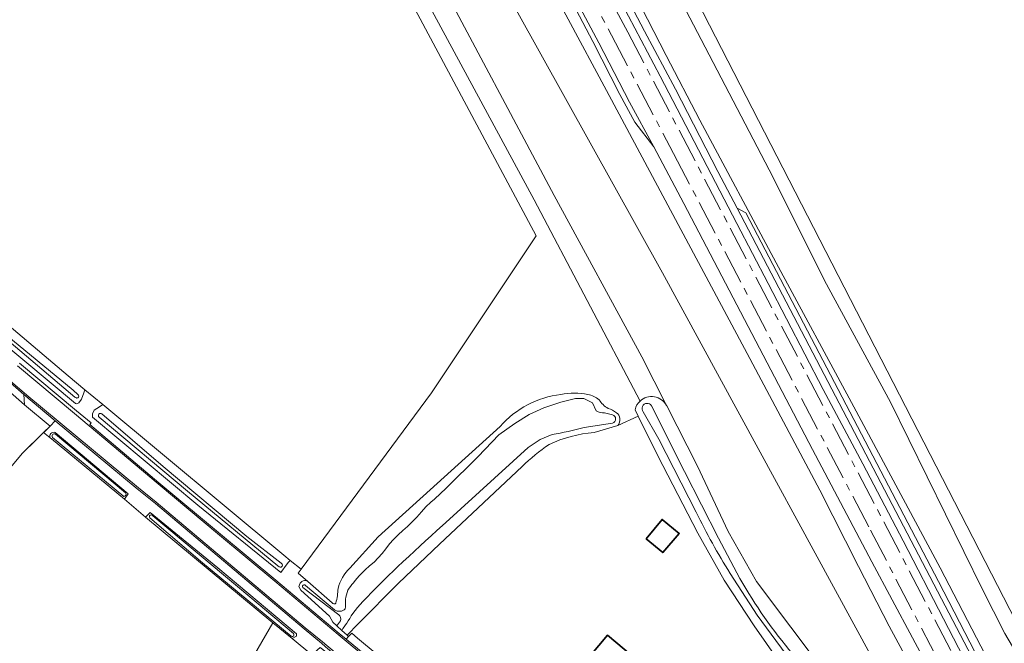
# Model space of a CAD drawing. Header units: metres. Extents: x 201541 to 204988, y 387833 to 394342.
# Tile 20 of 214: x 203696 to 203981, y 388715 to 388895. Entities that reach past the tile are written whole.
import ezdxf

# ---------------------------------------------------------------- set-up
doc = ezdxf.new("R2010")
doc.units = ezdxf.units.M
doc.linetypes.add('AM-AS', pattern=[16, 10, -2, 2, -2])
for name, color, linetype, lineweight in [('B-WE-AM-AS_SPOOR-G', 10, 'AM-AS', 18), ('B-WE-GR-BOS_GEMENGD-GV', 40, 'Continuous', 13), ('B-WE-GR-BOS_LOOF-GV', 40, 'Continuous', 13), ('B-WE-GR-BOUWLAND-GV', 80, 'Continuous', 13), ('B-WE-GR-GRAS-GV', 60, 'Continuous', 13), ('B-WE-GR-GROENVOORZIENING-GV', 80, 'Continuous', 18), ('B-WE-GR-STRUIK-GV', 90, 'Continuous', 13), ('B-WE-GW-TALUD_KRUIN-G', 90, 'Continuous', 18), ('B-WE-IE-TERREINAFSCHEIDING_KUNSTMATIG_HEKWERK-G', 20, 'IE-TERREINAFSCHEIDING-KUNSTMATIG', 18), ('B-WE-OG-BEBOUWING-GV', 7, 'Continuous', 35), ('B-WE-OG-TERREIN_ERF-GV', 7, 'Continuous', 18), ('B-WE-OG-WATER-GV', 130, 'Continuous', 18), ('B-WE-OG-WATER_SLOOT-GV', 120, 'Continuous', 18), ('B-WE-OG-WEG-GV', 7, 'Continuous', 18), ('B-WE-VH-ONVERHARD-GV', 252, 'Continuous', 18), ('B-WE-VH-VERHARDING_ASFALT-GV', 252, 'Continuous', 18), ('B-WE-VH-VERHARDING_GRASBETONSTEEN-GV', 70, 'Continuous', 18), ('B-WE-VH-VERHARDING_HALFVERHARDING-GV', 252, 'Continuous', 18), ('B-WE-VH-VERHARDING_OPEN-GV', 252, 'Continuous', 18)]:
    doc.layers.add(name, color=color, linetype=linetype, lineweight=lineweight)
doc.linetypes.add('IE-TERREINAFSCHEIDING-KUNSTMATIG', pattern='A,4,[82,NLCS.SHX,S=0.75,R=90,X=0,Y=0],4,-2', length=10)

msp = doc.modelspace()

# ---------------------------------------------------------------- linework, layer by layer
at = {"layer": 'B-WE-AM-AS_SPOOR-G'}
for points in [[(203860.229, 388913.218), (203871.779, 388891.526), (204028.385, 388591.85), (204032.749, 388583.082), (204034.488, 388579.363), (204038.093, 388571.076), (204043.849, 388556.733)], [(203858.532, 388906.688), (203867.052, 388890.673), (203885.049, 388856.381), (203942.028, 388747.358), (203959.42, 388713.898), (204042.133, 388555.869)]]:
    msp.add_lwpolyline(points, dxfattribs=at)
at = {"layer": 'B-WE-GR-BOS_GEMENGD-GV'}
for points in [[(203875.335, 388784.729), (203844.616, 388842.956), (203796.388, 388932.355), (203774.46, 388971.092), (203758.422, 388998.128), (203730.537, 389038.821), (203716.307, 389058.396), (203714.171, 389057.571)], [(203714.171, 389057.571), (203717.602, 389052.922), (203730.768, 389035.084), (203747.351, 389010.723), (203768.81, 388973.918), (203801.946, 388913.623), (203845.24, 388832.561), (203814.938, 388787.109), (203777.14, 388736.04), (203776.279, 388734.876), (203779.131, 388732.443), (203786.163, 388726.272)], [(203882.978, 388783.427), (203875.799, 388797.539), (203850.464, 388844.244), (203815.768, 388909.41), (203777.773, 388973.832), (203751.016, 389017.3), (203744.984, 389026.487), (203729.798, 389047.512), (203719.123, 389060.1), (203716.307, 389058.396), (203730.537, 389038.821), (203758.422, 388998.128), (203774.46, 388971.092), (203796.388, 388932.355), (203844.616, 388842.956), (203875.335, 388784.729)], [(203815.768, 388909.41), (203850.464, 388844.244), (203875.799, 388797.539), (203882.978, 388783.427), (203883.045, 388783.295), (203891.934, 388765.823), (203900.878, 388746.905), (203909.015, 388732.412), (203938.583, 388693.171), (203989.169, 388623.133), (203991.942, 388621.89), (203990.917, 388623.092), (203988.856, 388626.908), (203953.694, 388689.775), (203881.774, 388821.893), (203825.649, 388922.942)], [(203868.905, 388777.59), (203874.804, 388780.342), (203873.887, 388782.208)], [(203791.281, 388736.308), (203799.449, 388745.386), (203814.542, 388759.021), (203834.783, 388777.388)]]:
    msp.add_lwpolyline(points, dxfattribs=at)
for points in [[(203834.783, 388777.388, -0.1828561), (203852.403, 388786.63)], [(203852.403, 388786.63, -0.0951962), (203860.229, 388786.637)], [(203860.229, 388786.637, -0.1034104), (203863.48, 388785.101)], [(203863.48, 388785.101, 0.1262608), (203866.052, 388782.58)], [(203873.887, 388782.208, -0.1523959), (203875.335, 388784.729)], [(203875.335, 388784.729, -0.493192), (203882.978, 388783.427)], [(203866.052, 388782.58, -0.100825), (203868.533, 388781.323)], [(203868.533, 388781.323, -0.272905), (203869.429, 388779.618)], [(203869.429, 388779.618, -0.1966307), (203868.905, 388777.59)], [(203787.851, 388730.454, -0.1363056), (203791.281, 388736.308)], [(203787.227, 388726.216, 0.0600905), (203787.851, 388730.454)], [(203786.163, 388726.272, 0.524274), (203787.227, 388726.216)]]:
    msp.add_lwpolyline(points, format="xyb", dxfattribs=at)
at = {"layer": 'B-WE-GR-BOS_LOOF-GV'}
for points in [[(203985.899, 388707.892), (203985.925, 388707.916), (203984.458, 388711.476), (203980.976, 388717.352), (203974.343, 388730.322), (203947.878, 388784.398), (203928.715, 388819.606), (203913.888, 388849.513), (203892.972, 388889.446), (203877.573, 388919.095), (203861.565, 388950.339), (203856.762, 388945.334), (203840.54, 388974.863), (203842.547, 388970.528), (203851.711, 388944.959), (203872.044, 388905.991), (203882.922, 388884.839), (203892.596, 388866.029), (203914.749, 388824.763), (203937.248, 388783.078), (203962.241, 388736.422), (203981.9, 388698.472), (203985.396, 388691.994)], [(203771.714, 388697.49), (203778.519, 388709.705), (203780.253, 388711.235), (203774.552, 388715.893), (203769.006, 388720.495), (203733.121, 388658.603), (203719.976, 388650.3), (203712.002, 388649.03), (203706.313, 388649.123), (203697.795, 388646.234), (203685.94, 388639.849), (203678.262, 388634.994), (203673.561, 388629.367), (203644.7, 388592.218), (203618.938, 388556.019), (203605.347, 388536.16), (203604.125, 388534.951), (203605.303, 388534.612)]]:
    msp.add_lwpolyline(points, dxfattribs=at)
msp.add_lwpolyline([(203984.458, 388711.476), (203987.671, 388714.008), (203865.167, 388952.484), (203861.565, 388950.339), (203877.573, 388919.095), (203892.972, 388889.446), (203913.888, 388849.513), (203928.715, 388819.606), (203947.878, 388784.398), (203974.343, 388730.322), (203980.976, 388717.352)], close=True, dxfattribs=at)
at = {"layer": 'B-WE-GR-BOUWLAND-GV'}
for points in [[(203865.167, 388952.484), (203987.671, 388714.008), (203988.985, 388711.36), (203990.961, 388713.223), (203992.289, 388713.749), (203993.893, 388712.95), (203994.575, 388713.725), (203993.701, 388715.139), (203993.795, 388716.631), (203996.178, 388719.497), (204032.303, 388762.571), (204077.121, 388816.067), (204106.506, 388850.831), (204133.189, 388882.693), (204152.854, 388906.312)], [(203579.741, 388900.811), (203603.213, 388881.618), (203611.551, 388874.665), (203615.139, 388871.66), (203621.429, 388866.394), (203624.05, 388864.201), (203628.278, 388860.661), (203635.299, 388854.783), (203661.615, 388832.593), (203671.754, 388824.044), (203679.203, 388817.763), (203709.722, 388792.03), (203714.565, 388787.994), (203719.701, 388783.713), (203772.111, 388740.038), (203773.949, 388738.577), (203777.14, 388736.04), (203814.938, 388787.109), (203845.24, 388832.561), (203801.946, 388913.623)], [(203732.143, 388751.083), (203726.037, 388756.251), (203704.891, 388773.733), (203704.53, 388774.032), (203702.598, 388775.633), (203696.421, 388769.541), (203682.503, 388752.955)], [(203487.874, 388574.079), (203486.788, 388570.733), (203488.448, 388570.206), (203502.296, 388565.703), (203574.142, 388544.834), (203605.347, 388536.16), (203618.938, 388556.019), (203644.7, 388592.218), (203673.561, 388629.367), (203678.262, 388634.994), (203685.94, 388639.849), (203697.795, 388646.234), (203706.313, 388649.123), (203712.002, 388649.03), (203719.976, 388650.3), (203733.121, 388658.603), (203769.006, 388720.495), (203732.143, 388751.083)]]:
    msp.add_lwpolyline(points, dxfattribs=at)
at = {"layer": 'B-WE-GR-GRAS-GV'}
for points in [[(203853.909, 388903.62), (203861.662, 388888.853), (203869.495, 388873.5), (203873.849, 388865.455), (203879.315, 388858.394), (203872.244, 388871.264), (203863.421, 388888.495), (203846.256, 388920.582)], [(203843.427, 388916.106), (203865.595, 388874.668), (203906.351, 388798.485), (203927.354, 388758.896), (203938.601, 388736.749), (203947.481, 388719.502), (203957.089, 388701.638), (203968.003, 388681.632), (203977.712, 388662.82), (203986.903, 388645.365)], [(204002.294, 388623.114), (203979.22, 388667.746), (203960.087, 388705.158), (203942.473, 388738.133), (203925.289, 388770.676), (203887.981, 388841.95), (203879.315, 388858.394), (203873.849, 388865.455), (203869.495, 388873.5), (203861.662, 388888.853), (203853.909, 388903.62)]]:
    msp.add_lwpolyline(points, dxfattribs=at)
at = {"layer": 'B-WE-GR-GROENVOORZIENING-GV'}
for points in [[(203825.649, 388922.942), (203881.774, 388821.893), (203953.694, 388689.775), (203988.856, 388626.908), (203990.917, 388623.092), (203991.942, 388621.89), (204001.681, 388608.65), (204004.184, 388611.99), (203997.651, 388624.213), (203986.903, 388645.365), (203977.712, 388662.82), (203968.003, 388681.632), (203957.089, 388701.638), (203947.481, 388719.502), (203938.601, 388736.749), (203927.354, 388758.896), (203906.351, 388798.485), (203865.595, 388874.668), (203843.427, 388916.106)], [(203868.443, 388907.568), (203876.645, 388891.837), (203885.553, 388875.042), (203897.83, 388851.244), (203903.391, 388840.578), (203905.951, 388839.213), (203961.784, 388732.413), (203984.54, 388688.291)], [(203981.9, 388698.472), (203962.241, 388736.422), (203937.248, 388783.078), (203914.749, 388824.763), (203892.596, 388866.029), (203882.922, 388884.839), (203872.044, 388905.991)]]:
    msp.add_lwpolyline(points, dxfattribs=at)
at = {"layer": 'B-WE-GR-STRUIK-GV'}
msp.add_lwpolyline([(203903.391, 388840.578), (203980.111, 388694.033), (204016.371, 388624.485), (204027.315, 388604.639), (204031.305, 388597.594), (204033.852, 388592.953), (204036.296, 388587.855), (204035.281, 388591.788), (204033.653, 388595.198), (204032.11, 388598.021), (204024.582, 388611.577), (204002.155, 388654.366), (203984.54, 388688.291), (203961.784, 388732.413), (203905.951, 388839.213)], close=True, dxfattribs=at)
at = {"layer": 'B-WE-GW-TALUD_KRUIN-G'}
for points in [[(203647.702, 389182.282), (203649.661, 389178.736), (203656.862, 389171.294), (203681.493, 389146.218), (203690.148, 389136.637), (203703.048, 389122.357), (203724.088, 389098.393), (203735.401, 389084.949), (203757.996, 389056.301), (203769.105, 389041.635), (203779.284, 389027.214), (203788.302, 389013.574), (203797.198, 389000.754), (203806.659, 388985.75), (203822.946, 388958.8), (203844.468, 388921.211), (203853.909, 388903.62), (203861.662, 388888.853), (203869.495, 388873.5), (203873.849, 388865.455), (203879.315, 388858.394)], [(204036.296, 388587.855), (204035.281, 388591.788), (204033.653, 388595.198), (204032.11, 388598.021), (204024.582, 388611.577), (204002.155, 388654.366), (203984.54, 388688.291), (203961.784, 388732.413), (203905.951, 388839.213), (203903.391, 388840.578)]]:
    msp.add_lwpolyline(points, dxfattribs=at)
at = {"layer": 'B-WE-IE-TERREINAFSCHEIDING_KUNSTMATIG_HEKWERK-G'}
for points in [[(203668.229, 388809.055), (203697.041, 388783.629)], [(203614.736, 388671.801), (203682.503, 388752.955), (203696.421, 388769.541), (203704.449, 388777.459)]]:
    msp.add_lwpolyline(points, dxfattribs=at)
at = {"layer": 'B-WE-OG-BEBOUWING-GV'}
for points in [[(203877.059, 388744.829), (203881.902, 388740.828), (203886.647, 388746.346), (203881.683, 388750.436)], [(203875.542, 388708.763), (203865.869, 388716.879), (203852.82, 388701.326), (203862.493, 388693.21)]]:
    msp.add_lwpolyline(points, close=True, dxfattribs=at)
at = {"layer": 'B-WE-OG-TERREIN_ERF-GV'}
for points in [[(203682.503, 388752.955), (203696.421, 388769.541), (203702.598, 388775.633), (203704.449, 388777.459), (203697.041, 388783.629), (203668.229, 388809.055)], [(203972.013, 388624.72), (203977.744, 388624.785), (203966.652, 388639.371), (203945.198, 388668.388), (203927.598, 388692.124), (203908.386, 388719.574), (203899.659, 388732.808), (203892.047, 388746.48), (203880.444, 388768.856), (203874.804, 388780.342), (203868.905, 388777.59), (203862.013, 388775.609)], [(203841.142, 388765.803), (203817.275, 388743.301), (203805.332, 388731.922), (203793.648, 388720.189), (203790.471, 388716.859), (203790.869, 388716.482), (203791.81, 388717.475), (203793.509, 388716.069), (203799.214, 388711.348), (203798.419, 388710.303), (203821.887, 388690.664), (203827.981, 388685.416), (203829.018, 388684.524), (203829.743, 388683.899), (203829.924, 388683.209), (203830.047, 388683.106), (203830.189, 388682.987), (203849.778, 388666.573), (203853.54, 388670.907), (203881.314, 388647.627), (203899.317, 388632.627), (203901.714, 388630.63), (203906.842, 388626.357), (203972.013, 388624.72)]]:
    msp.add_lwpolyline(points, dxfattribs=at)
for points in [[(203862.013, 388775.609, 0.0867901), (203848.968, 388772.174)], [(203848.968, 388772.174, 0.029024), (203841.142, 388765.803)]]:
    msp.add_lwpolyline(points, format="xyb", dxfattribs=at)
for points in [[(203877.059, 388744.829), (203881.683, 388750.436), (203886.647, 388746.346), (203881.902, 388740.828)], [(203875.542, 388708.763), (203862.493, 388693.21), (203852.82, 388701.326), (203865.869, 388716.879)]]:
    msp.add_lwpolyline(points, close=True, dxfattribs=at)
at = {"layer": 'B-WE-OG-WATER-GV'}
for points in [[(203676.336, 388815.611), (203681.604, 388811.254), (203711.623, 388785.846), (203711.894, 388785.712)], [(203712.507, 388786.642), (203711.119, 388787.854), (203690.337, 388805.086), (203677.023, 388816.268)], [(203862.607, 388781.864), (203861.579, 388784.179), (203859.002, 388785.412), (203856.665, 388785.437), (203852.408, 388784.391), (203847.447, 388782.767), (203843.23, 388780.824), (203839.029, 388778.256), (203834.449, 388774.894), (203828.472, 388768.68), (203819.207, 388759.476), (203815.757, 388756.257), (203814.718, 388755.401), (203813.324, 388754.035), (203812.009, 388752.583), (203810.711, 388751.112), (203809.367, 388749.687), (203808.018, 388748.417), (203806.631, 388747.184), (203805.255, 388745.942), (203803.942, 388744.64), (203802.802, 388743.322), (203801.724, 388741.945), (203800.644, 388740.571), (203799.498, 388739.258), (203798.282, 388738.088), (203797.002, 388736.98), (203795.725, 388735.868), (203794.518, 388734.688), (203793.942, 388734.06), (203793.377, 388733.42), (203792.827, 388732.768), (203792.295, 388732.102), (203791.871, 388731.573), (203791.448, 388731.04), (203791.057, 388730.49), (203790.731, 388729.91), (203790.477, 388729.286), (203790.282, 388728.631), (203790.137, 388727.959), (203790.036, 388727.287), (203790.007, 388726.753), (203790.02, 388726.213), (203790.036, 388725.673), (203790.016, 388725.137), (203789.949, 388724.506)], [(203771.428, 388737.72), (203761.425, 388745.497), (203737.243, 388765.738), (203719.43, 388781.046)], [(203867.341, 388780.747), (203865.059, 388781.262)], [(203876.256, 388781.629), (203880.722, 388773.665), (203891.606, 388752.521)], [(203904.235, 388733.315), (203897.99, 388744.99), (203888.166, 388764.31), (203878.62, 388783.365)], [(203718.64, 388780.058), (203744.217, 388758.646), (203770.412, 388736.945), (203770.762, 388736.741)], [(203859.134, 388777.044), (203867.374, 388778.295)], [(203726.287, 388758.113), (203706.004, 388775.133)], [(203705.208, 388774.191), (203725.784, 388757.102)], [(203788.58, 388721.054), (203788.301, 388720.659), (203788.008, 388720.274), (203787.708, 388719.893), (203787.492, 388719.615), (203788.91, 388718.304), (203789.278, 388718.823), (203789.648, 388719.341), (203790.015, 388719.86), (203790.373, 388720.386), (203790.81, 388721.077), (203791.229, 388721.782), (203791.652, 388722.482), (203792.103, 388723.163), (203792.784, 388724.061), (203793.509, 388724.927), (203794.258, 388725.774), (203795.013, 388726.614), (203796.243, 388727.947), (203797.508, 388729.249), (203798.793, 388730.532), (203800.082, 388731.81), (203801.318, 388733.033), (203802.564, 388734.246), (203803.816, 388735.452), (203805.072, 388736.655), (203806.698, 388738.197), (203808.332, 388739.729), (203809.974, 388741.255), (203811.619, 388742.775), (203813.23, 388744.248), (203814.849, 388745.712), (203816.467, 388747.176), (203818.077, 388748.649), (203819.066, 388749.57), (203842.923, 388771.278), (203846.416, 388773.611), (203849.823, 388775.026)], [(203733.378, 388750.883), (203748.648, 388737.904), (203774.247, 388716.636)], [(203774.916, 388717.342), (203759.299, 388730.55), (203734.217, 388751.49)], [(203901.373, 388734.811), (203909.214, 388722.678), (203921.641, 388705.772), (203932.728, 388689.757), (203942.606, 388676.68), (203952.766, 388662.344), (203962.073, 388649.478), (203970.924, 388636.613), (203981.827, 388622.165)], [(203777.66, 388730.7), (203788.039, 388722.83)], [(203786.875, 388724.274), (203778.431, 388731.291)]]:
    msp.add_lwpolyline(points, dxfattribs=at)
for points in [[(203711.894, 388785.712, 1.1117891), (203712.507, 388786.642)], [(203878.62, 388783.365, 1.0807268), (203876.256, 388781.629)], [(203719.43, 388781.046, 0.9084126), (203718.64, 388780.058)], [(203865.059, 388781.262, -0.1425584), (203862.607, 388781.864)], [(203867.374, 388778.295, 0.7124937), (203867.341, 388780.747)], [(203706.004, 388775.133, 0.8795476), (203705.208, 388774.191)], [(203849.823, 388775.026, 0.0255482), (203859.134, 388777.044)], [(203725.784, 388757.102, 0.7449507), (203726.287, 388758.113)], [(203891.606, 388752.521, 0.0259293), (203901.373, 388734.811)], [(203734.217, 388751.49, 1.1124704), (203733.378, 388750.883)], [(203770.762, 388736.741, 1.1319163), (203771.428, 388737.72)], [(203919.516, 388711.446, -0.0453083), (203904.235, 388733.315)], [(203778.431, 388731.291, 1.0391646), (203777.66, 388730.7)], [(203789.949, 388724.506, -0.374831), (203786.875, 388724.274)], [(203788.039, 388722.83, -0.3010865), (203788.58, 388721.054)], [(203774.247, 388716.636, 1.0623718), (203774.916, 388717.342)]]:
    msp.add_lwpolyline(points, format="xyb", dxfattribs=at)
at = {"layer": 'B-WE-OG-WATER_SLOOT-GV'}
for points in [[(203677.564, 388817.981), (203676.163, 388817.859), (203675.03, 388816.857), (203674.524, 388815.891), (203674.764, 388814.874), (203711.873, 388783.96), (203712.068, 388783.891), (203712.811, 388784.167), (203713.586, 388785.24), (203714.249, 388787.106)], [(203711.894, 388785.712), (203711.623, 388785.846), (203681.604, 388811.254), (203676.336, 388815.611)], [(203677.023, 388816.268), (203690.337, 388805.086), (203711.119, 388787.854), (203712.507, 388786.642)], [(203714.249, 388787.106), (203714.565, 388787.994), (203709.722, 388792.03), (203679.203, 388817.763)], [(203789.949, 388724.506), (203790.016, 388725.137), (203790.036, 388725.673), (203790.02, 388726.213), (203790.007, 388726.753), (203790.036, 388727.287), (203790.137, 388727.959), (203790.282, 388728.631), (203790.477, 388729.286), (203790.731, 388729.91), (203791.057, 388730.49), (203791.448, 388731.04), (203791.871, 388731.573), (203792.295, 388732.102), (203792.827, 388732.768), (203793.377, 388733.42), (203793.942, 388734.06), (203794.518, 388734.688), (203795.725, 388735.868), (203797.002, 388736.98), (203798.282, 388738.088), (203799.498, 388739.258), (203800.644, 388740.571), (203801.724, 388741.945), (203802.802, 388743.322), (203803.942, 388744.64), (203805.255, 388745.942), (203806.631, 388747.184), (203808.018, 388748.417), (203809.367, 388749.687), (203810.711, 388751.112), (203812.009, 388752.583), (203813.324, 388754.035), (203814.718, 388755.401), (203815.757, 388756.257), (203819.207, 388759.476), (203828.472, 388768.68), (203834.449, 388774.894), (203839.029, 388778.256), (203843.23, 388780.824), (203847.447, 388782.767), (203852.408, 388784.391), (203856.665, 388785.437), (203859.002, 388785.412), (203861.579, 388784.179), (203862.607, 388781.864)], [(203719.43, 388781.046), (203737.243, 388765.738), (203761.425, 388745.497), (203771.428, 388737.72)], [(203865.059, 388781.262), (203867.341, 388780.747)], [(203873.887, 388782.208), (203874.804, 388780.342), (203880.444, 388768.856), (203892.047, 388746.48), (203899.659, 388732.808), (203908.386, 388719.574), (203927.598, 388692.124), (203945.198, 388668.388), (203966.652, 388639.371), (203977.744, 388624.785), (203979.699, 388622.214), (203979.73, 388622.171), (203983.588, 388616.755)], [(203891.606, 388752.521), (203880.722, 388773.665), (203876.256, 388781.629)], [(203878.62, 388783.365), (203888.166, 388764.31), (203897.99, 388744.99), (203904.235, 388733.315)], [(203989.169, 388623.133), (203938.583, 388693.171), (203909.015, 388732.412), (203900.878, 388746.905), (203891.934, 388765.823), (203883.045, 388783.295), (203882.978, 388783.427)], [(203770.762, 388736.741), (203770.412, 388736.945), (203744.217, 388758.646), (203718.64, 388780.058)], [(203867.374, 388778.295), (203859.134, 388777.044)], [(203726.037, 388756.251), (203727.113, 388757.839), (203705.97, 388775.578)], [(203706.004, 388775.133), (203726.287, 388758.113)], [(203834.783, 388777.388), (203814.542, 388759.021), (203799.449, 388745.386), (203791.281, 388736.308)], [(203862.013, 388775.609), (203868.905, 388777.59)], [(203704.53, 388774.032), (203704.891, 388773.733), (203726.037, 388756.251)], [(203725.784, 388757.102), (203705.208, 388774.191)], [(203849.823, 388775.026), (203846.416, 388773.611), (203842.923, 388771.278), (203819.066, 388749.57), (203818.077, 388748.649), (203816.467, 388747.176), (203814.849, 388745.712), (203813.23, 388744.248), (203811.619, 388742.775), (203809.974, 388741.255), (203808.332, 388739.729), (203806.698, 388738.197), (203805.072, 388736.655), (203803.816, 388735.452), (203802.564, 388734.246), (203801.318, 388733.033), (203800.082, 388731.81), (203798.793, 388730.532), (203797.508, 388729.249), (203796.243, 388727.947), (203795.013, 388726.614), (203794.258, 388725.774), (203793.509, 388724.927), (203792.784, 388724.061), (203792.103, 388723.163), (203791.652, 388722.482), (203791.229, 388721.782), (203790.81, 388721.077), (203790.373, 388720.386), (203790.015, 388719.86), (203789.648, 388719.341), (203789.278, 388718.823), (203788.91, 388718.304), (203790.471, 388716.859), (203793.648, 388720.189), (203805.332, 388731.922), (203817.275, 388743.301), (203841.142, 388765.803)], [(203774.247, 388716.636), (203748.648, 388737.904), (203733.378, 388750.883)], [(203734.217, 388751.49), (203759.299, 388730.55), (203774.916, 388717.342)], [(203777.785, 388732.672), (203777.395, 388732.429), (203776.843, 388731.951), (203776.537, 388730.972), (203777.086, 388729.93), (203779.127, 388728.069), (203785.344, 388722.449), (203786.354, 388720.668), (203787.492, 388719.615), (203787.708, 388719.893), (203788.008, 388720.274), (203788.301, 388720.659), (203788.58, 388721.054)], [(203786.163, 388726.272), (203779.131, 388732.443)], [(204034.702, 388551.252), (204033.571, 388551.955), (204022.652, 388566.113), (204007.449, 388586.879), (203996.719, 388602.099), (203986.111, 388616.56), (203981.86, 388622.122), (203981.827, 388622.165), (203970.924, 388636.613), (203962.073, 388649.478), (203952.766, 388662.344), (203942.606, 388676.68), (203932.728, 388689.757), (203921.641, 388705.772), (203909.214, 388722.678), (203901.373, 388734.811)], [(203788.039, 388722.83), (203777.66, 388730.7)], [(203778.431, 388731.291), (203786.875, 388724.274)]]:
    msp.add_lwpolyline(points, dxfattribs=at)
for points in [[(203712.507, 388786.642, -1.1117891), (203711.894, 388785.712)], [(203852.403, 388786.63, 0.1828561), (203834.783, 388777.388)], [(203860.229, 388786.637, 0.0951962), (203852.403, 388786.63)], [(203863.48, 388785.101, 0.1034104), (203860.229, 388786.637)], [(203866.052, 388782.58, -0.1262608), (203863.48, 388785.101)], [(203875.335, 388784.729, 0.1523959), (203873.887, 388782.208)], [(203882.978, 388783.427, 0.493192), (203875.335, 388784.729)], [(203876.256, 388781.629, -1.0807268), (203878.62, 388783.365)], [(203718.64, 388780.058, -0.9084126), (203719.43, 388781.046)], [(203862.607, 388781.864, 0.1425584), (203865.059, 388781.262)], [(203868.533, 388781.323, 0.100825), (203866.052, 388782.58)], [(203869.429, 388779.618, 0.272905), (203868.533, 388781.323)], [(203867.341, 388780.747, -0.7124937), (203867.374, 388778.295)], [(203868.905, 388777.59, 0.1966307), (203869.429, 388779.618)], [(203705.97, 388775.578, 0.7020105), (203704.53, 388774.032)], [(203705.208, 388774.191, -0.8795476), (203706.004, 388775.133)], [(203848.968, 388772.174, -0.0867901), (203862.013, 388775.609)], [(203859.134, 388777.044, -0.0255482), (203849.823, 388775.026)], [(203841.142, 388765.803, -0.029024), (203848.968, 388772.174)], [(203726.287, 388758.113, -0.7449507), (203725.784, 388757.102)], [(203901.373, 388734.811, -0.0259293), (203891.606, 388752.521)], [(203733.378, 388750.883, -1.1124704), (203734.217, 388751.49)], [(203771.428, 388737.72, -1.1319163), (203770.762, 388736.741)], [(203791.281, 388736.308, 0.1363056), (203787.851, 388730.454)], [(203779.131, 388732.443, 0.2268569), (203777.785, 388732.672)], [(203904.235, 388733.315, 0.0453083), (203919.516, 388711.446)], [(203777.66, 388730.7, -1.0391646), (203778.431, 388731.291)], [(203787.851, 388730.454, -0.0600905), (203787.227, 388726.216)], [(203787.227, 388726.216, -0.524274), (203786.163, 388726.272)], [(203786.875, 388724.274, 0.374831), (203789.949, 388724.506)], [(203788.58, 388721.054, 0.3010865), (203788.039, 388722.83)], [(203774.916, 388717.342, -1.0623718), (203774.247, 388716.636)]]:
    msp.add_lwpolyline(points, format="xyb", dxfattribs=at)
for points in [[(203773.167, 388737.532), (203773.553, 388738.048), (203773.949, 388738.577), (203772.111, 388740.038), (203719.701, 388783.713), (203718.755, 388783.062), (203717.269, 388782.039), (203716.716, 388780.969), (203716.793, 388780.02), (203747.241, 388754.518), (203771.313, 388735.056)], [(203774.552, 388715.893), (203775.825, 388716.611), (203775.804, 388717.255), (203753.065, 388736.441), (203733.426, 388752.392), (203732.143, 388751.083), (203769.006, 388720.495)]]:
    msp.add_lwpolyline(points, close=True, dxfattribs=at)
at = {"layer": 'B-WE-OG-WEG-GV'}
for points in [[(203779.131, 388732.443), (203776.279, 388734.876), (203777.14, 388736.04), (203773.949, 388738.577), (203773.553, 388738.048), (203773.167, 388737.532), (203771.313, 388735.056), (203747.241, 388754.518), (203716.793, 388780.02), (203716.716, 388780.969), (203717.269, 388782.039), (203718.755, 388783.062), (203719.701, 388783.713), (203714.565, 388787.994), (203714.249, 388787.106), (203713.586, 388785.24), (203712.811, 388784.167), (203712.068, 388783.891), (203711.873, 388783.96), (203674.764, 388814.874), (203674.524, 388815.891), (203675.03, 388816.857), (203676.163, 388817.859), (203677.564, 388817.981)], [(203695.641, 388795.695), (203712.151, 388781.869), (203716.322, 388778.368), (203715.936, 388777.908), (203735.995, 388761.069), (203753.806, 388746.192), (203769.849, 388732.822), (203788.157, 388717.392), (203790.162, 388715.737), (203790.869, 388716.482), (203790.471, 388716.859), (203788.91, 388718.304), (203787.492, 388719.615), (203786.354, 388720.668), (203785.344, 388722.449), (203779.127, 388728.069), (203777.086, 388729.93), (203776.537, 388730.972), (203776.843, 388731.951), (203777.395, 388732.429), (203777.785, 388732.672)], [(203887.476, 388626.62), (203887.065, 388627.125), (203886.004, 388628.311), (203884.871, 388629.42), (203874.062, 388638.433), (203867.676, 388643.758), (203854.783, 388654.508), (203849.304, 388659.078), (203839.254, 388667.457), (203832.064, 388673.466), (203821.076, 388682.795), (203784.266, 388713.566), (203783.111, 388714.614), (203778.053, 388718.728), (203734.952, 388755.02), (203729.655, 388759.312), (203705.958, 388778.947), (203704.449, 388777.459), (203702.598, 388775.633), (203704.53, 388774.032)], [(203705.97, 388775.578), (203727.113, 388757.839), (203726.037, 388756.251), (203732.143, 388751.083), (203733.426, 388752.392), (203753.065, 388736.441), (203775.804, 388717.255), (203775.825, 388716.611), (203774.552, 388715.893), (203780.253, 388711.235), (203782.659, 388713.358), (203786.393, 388710.489), (203785.027, 388707.786), (203784.78, 388706.723), (203788.015, 388704.268), (203788.207, 388705.081), (203789.193, 388705.535), (203790.123, 388705.334), (203808.905, 388689.66), (203831.047, 388671.198), (203829.804, 388669.686), (203835.388, 388665.049)]]:
    msp.add_lwpolyline(points, dxfattribs=at)
for points in [[(203704.53, 388774.032, -0.7020105), (203705.97, 388775.578)], [(203777.785, 388732.672, -0.2268569), (203779.131, 388732.443)]]:
    msp.add_lwpolyline(points, format="xyb", dxfattribs=at)
at = {"layer": 'B-WE-VH-ONVERHARD-GV'}
for points in [[(203628.711, 388844.015), (203628.038, 388844.627), (203627.012, 388844.056), (203661.192, 388815.164), (203668.229, 388809.055), (203697.041, 388783.629), (203696.831, 388786.602), (203690.656, 388792.043), (203661.657, 388816.585), (203632.389, 388841.108), (203632.307, 388841.009)], [(203793.509, 388716.069), (203791.81, 388717.475), (203790.869, 388716.482), (203790.162, 388715.737), (203797.338, 388709.814), (203797.424, 388709.919), (203797.854, 388709.56), (203798.419, 388710.303), (203799.214, 388711.348)]]:
    msp.add_lwpolyline(points, close=True, dxfattribs=at)
at = {"layer": 'B-WE-VH-VERHARDING_ASFALT-GV'}
for points in [[(203669.662, 388810.335), (203690.917, 388792.346), (203697.694, 388786.375), (203707.34, 388778.383), (203730.028, 388759.587), (203735.146, 388755.445), (203778.37, 388719.049), (203783.36, 388714.996), (203784.562, 388713.905), (203821.366, 388683.139), (203832.455, 388673.724), (203838.606, 388668.627), (203839.547, 388667.799), (203885.173, 388629.754), (203886.329, 388628.622), (203887.408, 388627.417), (203887.827, 388626.901)], [(203889.198, 388624.982), (203889.672, 388625.499), (203890.877, 388626.815), (203893.416, 388629.201), (203849.209, 388665.917), (203846.44, 388668.217), (203829.622, 388682.309), (203797.083, 388709.506), (203787.901, 388717.085), (203769.592, 388732.515), (203753.55, 388745.885), (203735.738, 388760.762), (203711.509, 388781.102), (203694.998, 388794.929)]]:
    msp.add_lwpolyline(points, dxfattribs=at)
at = {"layer": 'B-WE-VH-VERHARDING_GRASBETONSTEEN-GV'}
for points in [[(203694.998, 388794.929), (203711.509, 388781.102), (203735.738, 388760.762), (203753.55, 388745.885), (203769.592, 388732.515), (203787.901, 388717.085), (203797.083, 388709.506), (203797.338, 388709.814), (203790.162, 388715.737), (203788.157, 388717.392), (203769.849, 388732.822), (203753.806, 388746.192), (203735.995, 388761.069), (203715.936, 388777.908), (203716.322, 388778.368), (203712.151, 388781.869), (203695.641, 388795.695)], [(203697.694, 388786.375), (203690.917, 388792.346)], [(203690.656, 388792.043), (203696.831, 388786.602), (203705.958, 388778.947), (203729.655, 388759.312), (203734.952, 388755.02), (203778.053, 388718.728), (203783.111, 388714.614), (203784.266, 388713.566), (203821.076, 388682.795), (203832.064, 388673.466), (203839.254, 388667.457), (203849.304, 388659.078), (203854.783, 388654.508), (203867.676, 388643.758), (203874.062, 388638.433), (203884.871, 388629.42), (203886.004, 388628.311), (203887.065, 388627.125), (203887.476, 388626.62)], [(203887.827, 388626.901), (203887.408, 388627.417), (203886.329, 388628.622), (203885.173, 388629.754), (203839.547, 388667.799), (203838.606, 388668.627), (203832.455, 388673.724), (203821.366, 388683.139), (203784.562, 388713.905), (203783.36, 388714.996), (203778.37, 388719.049), (203735.146, 388755.445), (203730.028, 388759.587), (203707.34, 388778.383), (203697.694, 388786.375)]]:
    msp.add_lwpolyline(points, dxfattribs=at)
at = {"layer": 'B-WE-VH-VERHARDING_HALFVERHARDING-GV'}
for points in [[(203846.256, 388920.582), (203863.421, 388888.495), (203872.244, 388871.264), (203879.315, 388858.394), (203887.981, 388841.95), (203925.289, 388770.676), (203942.473, 388738.133), (203960.087, 388705.158), (203979.22, 388667.746), (204002.294, 388623.114)], [(203859.084, 388920.632), (203881.115, 388878.77), (203903.321, 388836.143), (203912.463, 388818.794), (203928.355, 388788.093), (203939.849, 388766.507), (203951.507, 388744.233), (203974.824, 388699.087), (203998.177, 388654.847)], [(203998.177, 388654.847), (203974.824, 388699.087), (203951.507, 388744.233), (203939.849, 388766.507), (203928.355, 388788.093), (203912.463, 388818.794), (203903.321, 388836.143), (203881.115, 388878.77), (203859.084, 388920.632)], [(204016.371, 388624.485), (203980.111, 388694.033), (203903.391, 388840.578), (203897.83, 388851.244), (203885.553, 388875.042), (203876.645, 388891.837), (203868.443, 388907.568)]]:
    msp.add_lwpolyline(points, dxfattribs=at)
at = {"layer": 'B-WE-VH-VERHARDING_OPEN-GV'}
msp.add_lwpolyline([(203705.958, 388778.947), (203696.831, 388786.602), (203697.041, 388783.629), (203704.449, 388777.459)], close=True, dxfattribs=at)

doc.saveas('drawing.dxf')
